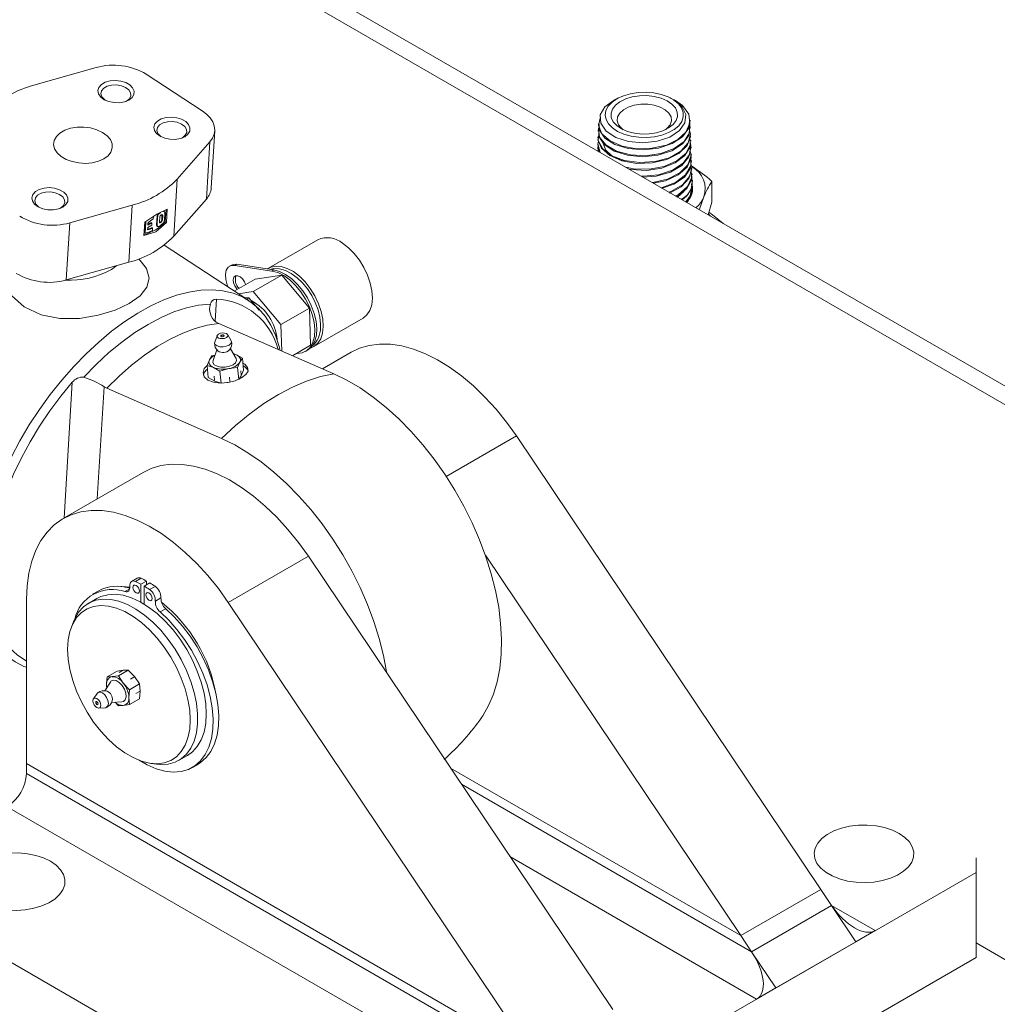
# Model space of a CAD drawing. Header units: millimetres. Extents: x 525 to 29324, y 175 to 20618.
# Tile 249 of 256: x 11571 to 11787, y 17779 to 17996. Entities that reach past the tile are written whole.
import ezdxf

# ---------------------------------------------------------------- set-up
doc = ezdxf.new("R2010")
doc.units = ezdxf.units.MM
doc.linetypes.add('SLD-Centrada-doble', pattern=[12.7, 6.35, -1.27, 1.27, -1.27, 1.27, -1.27])
doc.linetypes.add('SLD-Continua', pattern=[0])

msp = doc.modelspace()

# ---------------------------------------------------------------- linework, layer by layer
at = {"color": 7, "linetype": 'SLD-Continua', "lineweight": 18, "ltscale": 35}
for p, q in [((12128.2, 17719.53), (11515.79, 18073.07)), ((13350.52, 17009.82), (11512.05, 18071.15)), ((11574.61, 17981.77), (11588.4, 17985.68)), ((11599.44, 17984.21), (11611.79, 17976.13)), ((11703.52, 17978.91), (11702.82, 17978.55)), ((11703.55, 17978.89), (11703.18, 17978.72)), ((11703.18, 17978.72), (11703.54, 17978.86)), ((11703.54, 17978.92), (11703.52, 17978.91)), ((11703.7, 17978.99), (11703.54, 17978.92)), ((11715.31, 17978.88), (11715.08, 17978.99)), ((11715.68, 17978.65), (11716.26, 17978.39)), ((11716.03, 17978.51), (11716.01, 17978.53)), ((11716.03, 17978.51), (11716.26, 17978.39)), ((11699.27, 17973.32), (11699.26, 17973.11)), ((11719.49, 17973.86), (11719.48, 17974.07)), ((11613.78, 17959.11), (11614.54, 17971.7)), ((11699.21, 17971.84), (11699.2, 17971.63)), ((11719.54, 17972.38), (11719.54, 17972.59)), ((11719.6, 17970.9), (11719.59, 17971.11)), ((11613.47, 17969.26), (11606.25, 17961.05)), ((11699.1, 17968.88), (11699.09, 17968.67)), ((11699.15, 17970.36), (11699.14, 17970.15)), ((11699.44, 17967.12), (11699.16, 17968.67)), ((11719.66, 17969.42), (11719.65, 17969.63)), ((11699.04, 17967.4), (11699.04, 17967.28)), ((11719.71, 17967.94), (11719.7, 17968.15)), ((11719.77, 17966.46), (11719.76, 17966.67)), ((11719.83, 17964.98), (11719.82, 17965.19)), ((11719.88, 17963.5), (11719.87, 17963.71)), ((11719.94, 17962.02), (11719.93, 17962.23)), ((11720, 17960.54), (11719.99, 17960.75)), ((11724.3, 17955.98), (11724.3, 17960.54)), ((11720.02, 17959.05), (11720.05, 17958.8)), ((11720.05, 17959.06), (11720.04, 17959.26)), ((11605.5, 17948.45), (11612.71, 17956.66)), ((11724.3, 17955.98), (11723.46, 17953.19)), ((11596.31, 17955.31), (11582.53, 17951.4)), ((11603.45, 17953.87), (11603.3, 17953.96)), ((11603.46, 17952), (11603.56, 17953.57)), ((11603.63, 17951.61), (11603.79, 17954.29)), ((11604.04, 17954.4), (11603.86, 17951.46)), ((11598.91, 17948.6), (11599.09, 17951.54)), ((11599.05, 17949.24), (11599.2, 17951.62)), ((11599.34, 17951.53), (11599.2, 17951.62)), ((11599.34, 17951.53), (11599.2, 17949.14)), ((11600.66, 17951.41), (11599.78, 17950.9)), ((11599.78, 17950.9), (11599.81, 17951.4)), ((11599.79, 17951.08), (11600.52, 17951.5)), ((11600.66, 17951.41), (11600.52, 17951.5)), ((11600.63, 17950.86), (11600.66, 17951.41)), ((11600.95, 17952.28), (11600.99, 17952.83)), ((11601.69, 17951), (11601.8, 17952.87)), ((11601.94, 17952.78), (11601.83, 17950.91)), ((11602.41, 17952.64), (11602.35, 17951.62)), ((11602.84, 17952.08), (11602.9, 17953.1)), ((11602.98, 17951.99), (11603.05, 17953.01)), ((11603.63, 17951.61), (11603.86, 17951.46)), ((11599.2, 17949.14), (11599.05, 17949.24)), ((11599.71, 17949.84), (11599.75, 17950.35)), ((11599.75, 17950.35), (11600.63, 17950.86)), ((11600.83, 17950.27), (11600.69, 17950.36)), ((11600.8, 17949.72), (11600.83, 17950.27)), ((11601.8, 17950.7), (11601.94, 17950.61)), ((11637.28, 17947.68), (11626.43, 17941.41)), ((11622.06, 17934.24), (11603.38, 17946.48)), ((11581.77, 17938.8), (11595.55, 17942.71)), ((11591.73, 17941.11), (11592.93, 17941.97)), ((11591.73, 17941.11), (11592.93, 17941.97)), ((11618.24, 17942.07), (11617.81, 17941.83)), ((11627.15, 17940.76), (11618.96, 17942.01)), ((11627.57, 17941.01), (11619.39, 17942.26)), ((11618.86, 17936.33), (11623.45, 17938.98)), ((11623.04, 17936.22), (11629.33, 17939.85)), ((11629.33, 17939.85), (11623.45, 17938.98)), ((11635.47, 17932.56), (11629.33, 17939.85)), ((11623.04, 17936.22), (11619.78, 17935.74)), ((11629.17, 17928.93), (11623.04, 17936.22)), ((11621.07, 17934.89), (11622.1, 17934.83)), ((11621.6, 17934.54), (11622.1, 17934.83)), ((11622.1, 17934.83), (11624.34, 17932.14)), ((11629.17, 17928.93), (11635.47, 17932.56)), ((11635.72, 17924.4), (11635.47, 17932.56)), ((11636.42, 17924.09), (11647.28, 17930.36)), ((11614.86, 17929.5), (11615.47, 17929.17)), ((11615.47, 17929.17), (11640.81, 17918.1)), ((11629.35, 17923.1), (11629.17, 17928.93)), ((11615.05, 17926.5), (11614.54, 17925.05)), ((11615.9, 17926.39), (11615.91, 17926.42)), ((11618.18, 17925.38), (11617.43, 17926.71)), ((11627.82, 17927.01), (11627.86, 17927.04)), ((11615.04, 17923.37), (11614.17, 17921)), ((11619.26, 17921.45), (11617.99, 17923.63)), ((11631.7, 17922.08), (11635.72, 17924.4)), ((11634.59, 17923.03), (11635.01, 17923.28)), ((11612.86, 17919.95), (11613.37, 17921.16)), ((11613.37, 17921.16), (11613.92, 17922.02)), ((11613.92, 17922.02), (11614.62, 17922.23)), ((11618.63, 17922.53), (11619.22, 17922.33)), ((11619.22, 17922.33), (11620.65, 17921.52)), ((11620.65, 17921.52), (11620.11, 17920.65)), ((11620.65, 17921.52), (11620.89, 17918.87)), ((11644.69, 17922.85), (11638.33, 17919.18)), ((11612.86, 17919.95), (11613.1, 17917.3)), ((11614.27, 17919.48), (11612.86, 17919.95)), ((11615.7, 17918.67), (11614.27, 17919.48)), ((11617.64, 17919.23), (11615.7, 17918.67)), ((11615.7, 17918.67), (11615.94, 17916.01)), ((11619.6, 17919.45), (11617.64, 17919.23)), ((11620.11, 17920.65), (11619.6, 17919.45)), ((11619.6, 17919.45), (11619.83, 17916.79)), ((11620.89, 17918.87), (11620.38, 17917.66)), ((11614.53, 17916.48), (11613.1, 17917.3)), ((11615.94, 17916.01), (11614.53, 17916.48)), ((11620.38, 17917.66), (11619.83, 17916.79)), ((11590.72, 17914.88), (11590.11, 17915.22)), ((11616.06, 17903.81), (11590.72, 17914.88)), ((11617.9, 17916.23), (11615.94, 17916.01)), ((11748.36, 17804.29), (11681.17, 17904.37)), ((11598.73, 17896.32), (11581.05, 17886.12)), ((11702.4, 17777.75), (11635.21, 17877.83)), ((11730.68, 17794.08), (11674.29, 17878.08)), ((11597.43, 17872.98), (11596.19, 17872.27)), ((11598.25, 17871.63), (11599.49, 17872.34)), ((11598.25, 17867.67), (11598.25, 17871.63)), ((11598.96, 17871.22), (11600.2, 17871.93)), ((11598.96, 17871.22), (11598.96, 17867.26)), ((11599.49, 17871.52), (11599.49, 17872.34)), ((11588.82, 17870.13), (11587.58, 17869.42)), ((11572.97, 17868.26), (11572.97, 17832.06)), ((11588.54, 17868.5), (11586.66, 17867.42)), ((11684.72, 17767.55), (11617.53, 17867.63)), ((11583.45, 17863.55), (11582.96, 17862.35)), ((11590.79, 17851.21), (11592.99, 17852.48)), ((11591.89, 17851.24), (11593.27, 17851.43)), ((11592.99, 17852.48), (11594.36, 17852.67)), ((11593.27, 17851.43), (11595.46, 17852.7)), ((11593.27, 17851.43), (11594.36, 17849.81)), ((11594.36, 17852.67), (11595.46, 17852.7)), ((11595.46, 17852.7), (11596.84, 17851.24)), ((11591.5, 17850.03), (11590.25, 17848.13)), ((11590.65, 17849.48), (11590.79, 17851.21)), ((11590.71, 17848.83), (11590.65, 17849.48)), ((11590.79, 17851.21), (11591.89, 17851.24)), ((11594.36, 17849.81), (11595.74, 17848.36)), ((11595.74, 17848.36), (11597.94, 17849.62)), ((11596.84, 17851.24), (11597.94, 17849.62)), ((11597.94, 17849.62), (11598.08, 17848.05)), ((11588.59, 17847.52), (11587.78, 17846.33)), ((11595.74, 17848.36), (11595.6, 17846.63)), ((11598.08, 17848.05), (11597.94, 17846.32)), ((11591.74, 17845.52), (11594.02, 17845.65)), ((11593.27, 17844.83), (11592.57, 17845.57)), ((11594.36, 17844.86), (11593.27, 17844.83)), ((11595.74, 17845.06), (11594.36, 17844.86)), ((11595.6, 17846.63), (11595.74, 17845.06)), ((11595.74, 17845.06), (11597.94, 17846.32)), ((11588.96, 17844.28), (11590.4, 17844.39)), ((11684.72, 17767.55), (11572.97, 17832.06)), ((11572.97, 17832.06), (11572.97, 17829.88)), ((11684.72, 17767.55), (11572.97, 17832.06)), ((11600.43, 17832.1), (11601.71, 17831.93)), ((11606.66, 17832.77), (11608.54, 17833.86)), ((11609.63, 17831.22), (11610.87, 17831.94)), ((11687.1, 17764), (11572.97, 17829.88)), ((11730.68, 17794.08), (11666.6, 17831.07)), ((11730.68, 17794.08), (11666.6, 17831.07)), ((11733.07, 17790.53), (11668.99, 17827.52)), ((11688.23, 17753.55), (11568.73, 17822.53)), ((11734.19, 17780.08), (11679.73, 17811.53)), ((11782.63, 17808.04), (11782.63, 17811.24)), ((11665.96, 17740.69), (11782.63, 17808.04)), ((11782.63, 17789.26), (11782.63, 17808.04)), ((11748.36, 17804.29), (11730.68, 17794.08)), ((11748.36, 17804.29), (11730.68, 17794.08)), ((11748.36, 17804.29), (11750.74, 17800.73)), ((11546.46, 17801.51), (11651.82, 17740.69)), ((11750.74, 17800.73), (11733.07, 17790.53)), ((11750.74, 17800.73), (11756.12, 17792.74)), ((11760.36, 17795.18), (11750.74, 17800.73)), ((11750.74, 17800.73), (11756.12, 17792.74)), ((11760.36, 17795.18), (11756.12, 17792.74)), ((11730.68, 17794.08), (11733.07, 17790.53)), ((11738.44, 17782.53), (11756.12, 17792.74)), ((11733.07, 17790.53), (11733.07, 17790.53)), ((11733.07, 17790.53), (11738.44, 17782.53)), ((11738.44, 17782.53), (11733.07, 17790.53)), ((11782.63, 17792.46), (13350.52, 16887.34)), ((11665.96, 17721.91), (11782.63, 17789.26)), ((11738.44, 17782.53), (11734.19, 17780.08))]:
    msp.add_line(p, q, dxfattribs=at)
at = {"color": 8, "linetype": 'SLD-Centrada-doble', "lineweight": 18, "ltscale": 35}
for p, q in [((11613.47, 17969.26), (11612.71, 17956.66)), ((11606.25, 17961.05), (11605.5, 17948.45)), ((11596.31, 17955.31), (11595.55, 17942.71)), ((11582.53, 17951.4), (11581.77, 17938.8)), ((11601.94, 17952.78), (11601.8, 17952.87)), ((11602.98, 17951.99), (11602.84, 17952.08)), ((11603.05, 17953.01), (11602.9, 17953.1)), ((11601.83, 17950.91), (11601.69, 17951)), ((11618.96, 17942.01), (11619.39, 17942.26)), ((11627.15, 17940.76), (11627.57, 17941.01)), ((11614.91, 17934.58), (11614.62, 17929.73)), ((11620.28, 17918.77), (11620.36, 17917.87)), ((11614.43, 17917.59), (11614.51, 17916.69)), ((11617.8, 17917.34), (11617.88, 17916.44)), ((11581.28, 17886.25), (11583.09, 17916.22)), ((11590.11, 17915.22), (11588.62, 17890.48)), ((11681.17, 17904.37), (11665.67, 17895.42)), ((11635.21, 17877.83), (11617.53, 17867.63)), ((11597.07, 17872.24), (11598.31, 17872.95)), ((11600.15, 17870.46), (11601.38, 17871.17)), ((11594.73, 17870), (11595.75, 17870.58)), ((11601.43, 17867.9), (11602.66, 17868.62)), ((11602.48, 17865.52), (11603.72, 17866.24)), ((11593.45, 17852.14), (11594.19, 17852.57)), ((11595.92, 17850.71), (11596.67, 17851.14)), ((11597.16, 17847.53), (11597.9, 17847.95))]:
    msp.add_line(p, q, dxfattribs=at)
at = {"color": 7, "linetype": 'SLD-Continua', "lineweight": 18, "ltscale": 35, "flags": 128}
for points in [[(11595.58, 17978.51), (11594.62, 17978.11), (11593.5, 17977.91), (11592.31, 17977.93), (11591.16, 17978.16), (11590.15, 17978.59), (11589.37, 17979.18), (11588.9, 17979.87), (11588.77, 17980.6), (11588.99, 17981.31), (11589.55, 17981.94), (11590.39, 17982.43), (11591.44, 17982.73), (11592.61, 17982.82), (11593.8, 17982.69), (11594.89, 17982.36), (11595.79, 17981.85), (11596.42, 17981.2), (11596.73, 17980.48), (11596.68, 17979.75), (11596.29, 17979.07), (11595.58, 17978.51)], [(11594.91, 17978.2), (11595.07, 17978.29), (11595.71, 17978.81), (11596.02, 17979.44), (11595.98, 17980.12), (11595.58, 17980.76), (11594.87, 17981.3), (11593.94, 17981.68), (11592.87, 17981.86), (11591.78, 17981.82), (11590.8, 17981.56), (11590.03, 17981.11), (11589.55, 17980.53), (11589.41, 17979.87), (11589.63, 17979.2), (11590.19, 17978.6), (11590.36, 17978.48)], [(11703.48, 17971.6), (11704.87, 17970.99), (11706.45, 17970.55), (11708.14, 17970.3), (11709.89, 17970.26), (11711.62, 17970.42), (11713.25, 17970.78), (11714.73, 17971.32), (11715.99, 17972.02), (11716.97, 17972.85), (11717.65, 17973.78), (11717.99, 17974.77), (11717.98, 17975.78), (11717.61, 17976.77), (11716.91, 17977.7), (11715.9, 17978.52), (11714.62, 17979.21), (11713.13, 17979.74), (11711.49, 17980.08), (11709.76, 17980.22), (11708.01, 17980.17), (11706.32, 17979.9), (11704.76, 17979.45), (11703.39, 17978.83), (11702.26, 17978.06), (11701.42, 17977.17), (11700.91, 17976.21), (11700.75, 17975.2), (11700.94, 17974.2), (11701.47, 17973.24), (11702.33, 17972.36), (11703.48, 17971.6)], [(11699.69, 17974.81), (11699.68, 17974.79), (11699.28, 17972.92), (11700.02, 17971.08), (11701.81, 17969.49), (11704.46, 17968.35), (11707.67, 17967.77), (11711.07, 17967.85), (11714.27, 17968.58), (11716.79, 17969.79), (11718.56, 17971.4), (11719.44, 17973.37), (11719.18, 17975.4), (11717.82, 17977.27), (11716.26, 17978.39), (11716.26, 17978.39)], [(11702.83, 17978.54), (11702.73, 17978.5), (11700.69, 17977.01), (11699.67, 17975.23), (11699.77, 17973.37), (11700.96, 17971.64), (11703.09, 17970.26), (11705.9, 17969.37), (11709.08, 17969.09), (11712.24, 17969.43), (11715.04, 17970.35), (11717.16, 17971.76), (11718.36, 17973.48), (11718.53, 17975.33), (11717.65, 17977.09), (11715.85, 17978.58), (11715.28, 17978.82)], [(11704.36, 17972.14), (11703.29, 17972.86), (11702.52, 17973.71), (11702.1, 17974.63), (11702.05, 17975.58), (11702.36, 17976.51), (11703.03, 17977.38), (11704.01, 17978.14), (11705.27, 17978.76), (11706.73, 17979.2), (11708.32, 17979.45), (11709.97, 17979.48), (11711.59, 17979.3), (11713.09, 17978.91), (11714.42, 17978.34), (11715.49, 17977.62), (11716.25, 17976.78), (11716.67, 17975.86), (11716.72, 17974.91), (11716.41, 17973.97), (11715.75, 17973.1), (11714.76, 17972.34), (11713.51, 17971.72), (11712.05, 17971.28), (11710.45, 17971.04), (11708.81, 17971), (11707.19, 17971.19), (11705.68, 17971.57), (11704.36, 17972.14)], [(11714.06, 17971.96), (11714.46, 17972.28), (11715.1, 17973.07), (11715.38, 17973.92), (11715.28, 17974.78), (11714.81, 17975.61), (11714, 17976.34), (11712.91, 17976.94), (11711.59, 17977.35), (11710.13, 17977.57), (11708.62, 17977.57), (11707.17, 17977.35), (11705.85, 17976.93), (11704.76, 17976.33), (11703.95, 17975.6), (11703.49, 17974.77), (11703.4, 17973.91), (11703.68, 17973.05), (11704.33, 17972.27), (11704.71, 17971.96)], [(11611.79, 17976.13), (11612.75, 17975.39), (11613.53, 17974.58), (11614.1, 17973.7), (11614.44, 17972.8), (11614.54, 17971.87), (11614.41, 17970.96), (11614.05, 17970.08), (11613.47, 17969.26)], [(11607.93, 17970.42), (11606.97, 17970.02), (11605.84, 17969.82), (11604.65, 17969.84), (11603.5, 17970.08), (11602.5, 17970.5), (11601.72, 17971.09), (11601.24, 17971.78), (11601.11, 17972.51), (11601.34, 17973.23), (11601.89, 17973.85), (11602.74, 17974.34), (11603.79, 17974.64), (11604.96, 17974.74), (11606.14, 17974.61), (11607.23, 17974.27), (11608.14, 17973.76), (11608.77, 17973.12), (11609.08, 17972.39), (11609.03, 17971.66), (11608.64, 17970.99), (11607.93, 17970.42)], [(11607.26, 17970.12), (11607.42, 17970.2), (11608.05, 17970.73), (11608.37, 17971.36), (11608.32, 17972.03), (11607.93, 17972.68), (11607.22, 17973.22), (11606.28, 17973.6), (11605.21, 17973.78), (11604.13, 17973.73), (11603.15, 17973.48), (11602.37, 17973.03), (11601.89, 17972.44), (11601.76, 17971.78), (11601.98, 17971.11), (11602.54, 17970.51), (11602.71, 17970.39)], [(11699.42, 17972.58), (11699.25, 17972.21), (11699.52, 17970.32), (11700.91, 17968.6), (11703.26, 17967.25), (11706.3, 17966.42), (11709.68, 17966.23), (11713.03, 17966.69), (11715.96, 17967.78), (11718.15, 17969.37), (11719.35, 17971.29), (11719.43, 17973.34), (11719.35, 17973.5)], [(11719.39, 17973.87), (11719.2, 17972.27), (11717.84, 17970.4), (11715.54, 17968.88), (11712.53, 17967.88), (11709.18, 17967.51), (11705.84, 17967.8), (11702.9, 17968.71), (11700.69, 17970.12), (11699.46, 17971.87), (11699.39, 17973.11)], [(11590.05, 17965.53), (11588.86, 17965), (11587.5, 17964.66), (11586.02, 17964.53), (11584.51, 17964.62), (11583.06, 17964.91), (11581.73, 17965.4), (11580.61, 17966.06), (11579.74, 17966.86), (11579.19, 17967.74), (11578.97, 17968.67), (11579.1, 17969.59), (11579.58, 17970.45), (11580.37, 17971.21), (11581.44, 17971.83), (11582.72, 17972.27), (11584.16, 17972.5), (11585.66, 17972.53), (11587.15, 17972.34), (11588.55, 17971.94), (11589.78, 17971.36), (11590.78, 17970.63), (11591.5, 17969.78), (11591.89, 17968.87), (11591.93, 17967.94), (11591.62, 17967.04), (11590.98, 17966.23), (11590.05, 17965.53)], [(11719.5, 17970.89), (11719.59, 17970.46), (11718.85, 17968.45), (11717.04, 17966.68), (11714.37, 17965.36), (11711.13, 17964.62), (11707.7, 17964.53), (11704.45, 17965.1), (11701.76, 17966.26), (11699.93, 17967.85), (11699.16, 17969.71), (11699.25, 17970.14)], [(11699.36, 17971.03), (11699.22, 17969.57), (11700.2, 17967.74), (11702.21, 17966.21), (11705.03, 17965.16), (11708.34, 17964.71), (11711.77, 17964.92), (11714.92, 17965.78), (11717.45, 17967.2), (11719.07, 17969.03), (11719.59, 17971.06), (11719.37, 17971.78)], [(11719.46, 17972.39), (11719.21, 17970.68), (11717.79, 17968.81), (11715.43, 17967.31), (11712.38, 17966.34), (11709, 17966), (11705.65, 17966.32), (11702.73, 17967.26), (11700.55, 17968.71), (11699.37, 17970.48), (11699.34, 17971.63)], [(11699.29, 17969.4), (11699.09, 17968.83), (11699.63, 17966.94)], [(11705.08, 17964.99), (11704.18, 17965.22), (11702.23, 17966.21), (11700.9, 17967.48), (11700.3, 17968.92), (11700.35, 17969.31)], [(11705.3, 17963.67), (11707, 17963.29), (11710.45, 17963.25), (11713.77, 17963.86), (11716.6, 17965.09), (11718.61, 17966.78), (11719.58, 17968.77), (11719.46, 17970.12)], [(11719.52, 17969.42), (11719.5, 17968.2), (11718.33, 17966.24), (11716.16, 17964.62), (11713.22, 17963.49), (11709.84, 17962.99), (11706.41, 17963.16), (11705.99, 17963.27)], [(11708.7, 17961.71), (11709.1, 17961.67), (11712.54, 17962.03), (11715.62, 17963.04), (11717.99, 17964.58), (11719.39, 17966.49), (11719.67, 17968.56), (11719.51, 17968.92)], [(11699.24, 17968.25), (11699.14, 17968.1), (11699.18, 17967.2)], [(11719.69, 17967.94), (11719.24, 17965.94), (11717.67, 17964.08), (11715.15, 17962.62), (11711.99, 17961.71), (11709.05, 17961.5)], [(11711.14, 17960.3), (11711.23, 17960.3), (11714.51, 17961.07), (11717.21, 17962.42), (11719.03, 17964.22), (11719.76, 17966.27), (11719.54, 17967.27)], [(11719.64, 17966.45), (11719.73, 17965.73), (11718.82, 17963.71), (11716.85, 17961.97), (11714.04, 17960.69), (11711.38, 17960.16)], [(11713.12, 17959.15), (11713.31, 17959.18), (11716.29, 17960.33), (11718.49, 17961.98), (11719.67, 17963.97), (11719.68, 17965.62)], [(11719.71, 17964.98), (11719.57, 17963.46), (11718.24, 17961.51), (11715.91, 17959.92), (11713.34, 17959.03)], [(11714.81, 17958.18), (11715.24, 17958.3), (11717.79, 17959.79), (11719.4, 17961.68), (11719.87, 17963.78), (11719.66, 17964.4)], [(11719.83, 17963.49), (11719.88, 17963.29), (11719.25, 17961.2), (11717.51, 17959.35), (11714.95, 17957.99)], [(11716.26, 17957.34), (11716.94, 17957.65), (11718.95, 17959.41), (11719.88, 17961.47), (11719.73, 17962.77)], [(11719.79, 17962.01), (11719.84, 17961), (11718.77, 17958.97), (11716.64, 17957.25), (11716.61, 17957.24)], [(11718.59, 17956), (11719.59, 17957.27), (11720.04, 17959.4), (11719.83, 17959.97)], [(11580.99, 17954.87), (11580.03, 17954.47), (11578.9, 17954.27), (11577.71, 17954.29), (11576.56, 17954.52), (11575.55, 17954.95), (11574.78, 17955.54), (11574.3, 17956.23), (11574.17, 17956.96), (11574.39, 17957.67), (11574.95, 17958.3), (11575.8, 17958.79), (11576.85, 17959.09), (11578.02, 17959.18), (11579.2, 17959.06), (11580.29, 17958.72), (11581.2, 17958.21), (11581.83, 17957.56), (11582.14, 17956.84), (11582.09, 17956.11), (11581.69, 17955.43), (11580.99, 17954.87)], [(11580.32, 17954.56), (11580.48, 17954.65), (11581.11, 17955.17), (11581.43, 17955.81), (11581.38, 17956.48), (11580.99, 17957.12), (11580.28, 17957.66), (11579.34, 17958.04), (11578.27, 17958.22), (11577.19, 17958.18), (11576.21, 17957.92), (11575.43, 17957.48), (11574.95, 17956.89), (11574.82, 17956.23), (11575.04, 17955.56), (11575.6, 17954.96), (11575.77, 17954.84)], [(11716.68, 17957.1), (11718.11, 17958.31), (11718.21, 17958.52)], [(11718.54, 17956.03), (11719.53, 17957.33), (11719.92, 17959.48), (11719.8, 17959.79)], [(11721.53, 17954.3), (11721.63, 17954.64), (11722.54, 17957.14)], [(11599.09, 17951.54), (11601.78, 17953.35), (11604.04, 17954.4)], [(11603.56, 17953.57), (11603.56, 17953.65), (11603.54, 17953.73), (11603.51, 17953.79), (11603.48, 17953.84), (11603.42, 17953.88), (11603.37, 17953.9), (11603.3, 17953.9), (11603.22, 17953.89)], [(11723.62, 17953.74), (11724.43, 17953.18), (11726.81, 17951.25)], [(11603.86, 17951.46), (11601.54, 17949.41), (11598.91, 17948.6)], [(11602.35, 17951.62), (11602.36, 17951.5), (11602.43, 17951.42), (11602.52, 17951.41), (11602.64, 17951.45), (11602.77, 17951.55), (11602.88, 17951.68), (11602.95, 17951.84), (11602.98, 17951.99)], [(11603.05, 17953.01), (11603.03, 17953.13), (11602.97, 17953.21), (11602.87, 17953.22), (11602.75, 17953.18), (11602.63, 17953.08), (11602.52, 17952.95), (11602.44, 17952.79), (11602.41, 17952.64)], [(11602.9, 17953.1), (11602.89, 17953.22), (11602.89, 17953.23)], [(11723.59, 17953.37), (11723.96, 17952.93), (11724, 17952.87)], [(11601.83, 17950.91), (11601.83, 17950.8), (11601.86, 17950.71), (11601.91, 17950.64), (11601.98, 17950.59), (11602.06, 17950.57), (11602.16, 17950.59), (11602.26, 17950.63), (11602.37, 17950.7)], [(11647.28, 17930.36), (11647.3, 17930.37), (11648.15, 17931.08), (11648.79, 17932.08), (11649.2, 17933.33), (11649.35, 17934.78), (11649.25, 17936.39), (11648.89, 17938.09), (11648.3, 17939.82), (11647.49, 17941.53), (11646.49, 17943.15), (11645.34, 17944.61), (11644.08, 17945.88), (11642.75, 17946.89)], [(11595.68, 17933.61), (11598.06, 17935.32), (11599.57, 17937.18), (11600.08, 17939.19), (11599.48, 17941.33), (11597.78, 17943.49)], [(11595.68, 17933.61), (11598.06, 17935.32), (11599.57, 17937.18), (11600.08, 17939.19), (11599.48, 17941.33), (11597.78, 17943.49)], [(11567.59, 17942.31), (11567.46, 17941.6), (11567.99, 17938.41), (11569.69, 17935.37), (11572.5, 17932.83), (11576.19, 17931.11), (11580.38, 17930.3), (11584.69, 17930.31), (11588.83, 17930.99), (11592.55, 17932.13), (11595.68, 17933.61)], [(11567.59, 17942.31), (11567.46, 17941.6), (11567.99, 17938.41), (11569.69, 17935.37), (11572.5, 17932.83), (11576.19, 17931.11), (11580.38, 17930.3), (11584.69, 17930.31), (11588.83, 17930.99), (11592.55, 17932.13), (11595.68, 17933.61)], [(11618.96, 17942.01), (11618.16, 17941.97), (11617.52, 17941.6), (11617.08, 17940.93), (11616.89, 17940.01), (11616.96, 17938.92), (11617.28, 17937.75), (11617.5, 17937.23)], [(11619.39, 17942.26), (11618.59, 17942.22), (11618.24, 17942.07)], [(11631.9, 17940.63), (11630.56, 17941.36), (11629.24, 17941.78), (11628.01, 17941.87), (11626.9, 17941.64), (11626.14, 17941.23)], [(11637.89, 17928.24), (11637.9, 17929.03), (11637.74, 17930.59), (11637.35, 17932.19), (11636.75, 17933.8), (11635.96, 17935.36), (11635.01, 17936.83), (11633.92, 17938.15), (11632.72, 17939.29), (11631.45, 17940.22), (11630.14, 17940.88), (11628.81, 17941.26), (11627.53, 17941.31), (11626.76, 17941.13)], [(11632.54, 17922.57), (11632.73, 17922.56), (11633.87, 17922.72), (11634.85, 17923.2), (11635.65, 17923.99), (11636.23, 17925.05), (11636.57, 17926.35), (11636.66, 17927.84), (11636.49, 17929.47), (11636.08, 17931.17), (11635.44, 17932.9), (11634.58, 17934.58), (11633.55, 17936.16), (11632.38, 17937.58), (11631.1, 17938.79), (11629.77, 17939.75), (11628.44, 17940.41), (11627.15, 17940.76)], [(11635.01, 17923.28), (11635.28, 17923.45), (11636.07, 17924.23), (11636.65, 17925.29), (11636.99, 17926.59), (11637.08, 17928.08), (11636.92, 17929.71), (11636.5, 17931.42), (11635.86, 17933.15), (11635.01, 17934.83), (11633.98, 17936.41), (11632.8, 17937.83), (11631.53, 17939.04), (11630.2, 17939.99), (11628.86, 17940.66), (11627.57, 17941.01)], [(11635.67, 17923.77), (11636.45, 17924.11), (11637.3, 17924.82), (11637.94, 17925.81), (11638.34, 17927.06), (11638.49, 17928.51), (11638.39, 17930.12), (11638.04, 17931.82), (11637.45, 17933.56), (11636.64, 17935.26), (11635.64, 17936.88), (11634.49, 17938.35), (11633.23, 17939.61), (11631.9, 17940.63)], [(11619.53, 17936.72), (11619.43, 17936.83), (11619, 17937.47), (11618.72, 17938.18), (11618.65, 17938.85), (11618.79, 17939.39), (11619.13, 17939.7), (11619.61, 17939.74), (11620.16, 17939.5), (11620.69, 17939.03), (11621.13, 17938.39), (11621.37, 17937.78)], [(11562.45, 17875.11), (11562.77, 17878.4), (11563.33, 17881.81), (11564.14, 17885.31), (11565.18, 17888.87), (11566.45, 17892.48), (11567.94, 17896.11), (11569.64, 17899.72), (11571.53, 17903.3), (11573.61, 17906.81), (11575.85, 17910.22), (11578.24, 17913.52), (11580.76, 17916.69), (11583.4, 17919.68), (11586.13, 17922.49), (11588.93, 17925.1), (11591.78, 17927.47), (11594.67, 17929.6), (11597.57, 17931.48), (11600.45, 17933.08), (11603.3, 17934.39), (11606.1, 17935.41), (11608.83, 17936.12), (11611.46, 17936.53), (11613.97, 17936.62), (11616.35, 17936.41), (11618.59, 17935.88), (11620.65, 17935.05), (11622.53, 17933.92), (11624.22, 17932.49), (11625.7, 17930.79), (11626.96, 17928.81), (11627.99, 17926.58), (11628.78, 17924.12), (11628.95, 17923.42)], [(11585.63, 17917.36), (11588.36, 17920.16), (11591.17, 17922.75), (11594.03, 17925.1), (11596.92, 17927.19), (11599.82, 17929), (11602.7, 17930.52), (11605.53, 17931.74), (11608.31, 17932.65), (11610.99, 17933.23), (11613.57, 17933.49)], [(11618.18, 17925.38), (11618.25, 17925.12), (11618.11, 17924.74), (11617.7, 17924.4), (11617.09, 17924.16), (11616.38, 17924.04), (11615.66, 17924.06), (11615.06, 17924.23), (11614.65, 17924.52), (11614.51, 17924.88), (11614.54, 17925.05)], [(11615.39, 17926.86), (11615.79, 17927.02), (11616.25, 17927.1), (11616.72, 17927.08), (11617.12, 17926.97), (11617.38, 17926.78), (11617.47, 17926.54), (11617.38, 17926.3), (11617.11, 17926.08), (11616.72, 17925.91), (11616.25, 17925.84), (11615.78, 17925.86), (11615.38, 17925.97), (11615.12, 17926.15), (11615.03, 17926.39), (11615.12, 17926.64), (11615.39, 17926.86)], [(11615.99, 17926.32), (11615.91, 17926.37), (11615.88, 17926.44), (11615.91, 17926.52), (11615.99, 17926.58), (11616.11, 17926.63), (11616.25, 17926.66), (11616.39, 17926.65), (11616.51, 17926.62), (11616.59, 17926.56), (11616.62, 17926.49), (11616.59, 17926.42), (11616.51, 17926.35), (11616.39, 17926.3), (11616.25, 17926.28), (11616.11, 17926.28), (11615.99, 17926.32)], [(11616.59, 17926.48), (11616.6, 17926.47), (11616.61, 17926.46)], [(11681.17, 17904.37), (11678.98, 17907.41), (11676.66, 17910.29), (11674.21, 17912.96), (11671.67, 17915.41), (11669.06, 17917.61), (11666.41, 17919.54), (11663.73, 17921.18), (11661.06, 17922.52), (11658.42, 17923.55), (11655.83, 17924.25), (11653.32, 17924.62), (11650.91, 17924.65), (11648.63, 17924.35), (11646.5, 17923.72), (11644.69, 17922.85)], [(11613.37, 17921.16), (11613.28, 17920.92), (11613.25, 17920.68), (11613.28, 17920.45), (11613.37, 17920.23), (11613.51, 17920.01), (11613.71, 17919.81), (11613.97, 17919.64), (11614.27, 17919.48)], [(11614.17, 17921), (11614.14, 17920.55), (11614.45, 17920.1), (11615.06, 17919.76), (11615.9, 17919.57), (11616.86, 17919.56), (11617.8, 17919.74), (11618.59, 17920.07)], [(11618.59, 17920.07), (11619.14, 17920.51), (11619.36, 17921.01), (11619.26, 17921.45)], [(11619.22, 17922.33), (11618.87, 17922.47), (11618.62, 17922.54)], [(11619.22, 17922.33), (11619.52, 17922.18), (11619.77, 17922), (11619.97, 17921.8), (11620.12, 17921.59), (11620.2, 17921.36), (11620.23, 17921.13), (11620.2, 17920.89), (11620.11, 17920.65)], [(11612.86, 17919.93), (11612.24, 17919.29), (11611.96, 17918.35), (11612.23, 17917.45), (11613.02, 17916.7), (11614.26, 17916.21), (11615.8, 17916.03), (11617.46, 17916.16), (11619.06, 17916.56), (11620.42, 17917.16), (11621.41, 17917.9), (11621.89, 17918.7), (11621.81, 17919.48), (11621.19, 17920.18), (11620.75, 17920.4)], [(11640.81, 17918.1), (11643.71, 17916.68), (11646.62, 17914.95), (11649.51, 17912.95), (11652.37, 17910.67), (11655.17, 17908.14), (11657.89, 17905.37), (11660.5, 17902.39), (11663, 17899.23), (11665.35, 17895.9), (11667.55, 17892.43), (11669.57, 17888.84), (11671.4, 17885.18), (11673.02, 17881.45), (11674.42, 17877.7), (11675.6, 17873.95), (11676.54, 17870.23), (11677.23, 17866.57), (11677.67, 17862.99), (11677.86, 17859.53), (11677.79, 17856.21), (11677.47, 17853.06), (11676.89, 17850.1), (11676.07, 17847.35), (11675.01, 17844.84), (11673.71, 17842.59), (11673.52, 17842.3)], [(11583.09, 17916.22), (11580.55, 17913.12), (11578.13, 17909.88), (11575.87, 17906.51), (11573.77, 17903.04), (11571.85, 17899.5), (11570.13, 17895.91), (11568.62, 17892.31), (11567.33, 17888.72), (11566.27, 17885.17), (11565.46, 17881.69), (11564.89, 17878.3), (11564.57, 17875.03), (11564.5, 17871.91), (11564.69, 17868.96), (11565.13, 17866.21), (11565.82, 17863.66), (11566.76, 17861.36), (11567.93, 17859.3), (11569.32, 17857.52), (11570.94, 17856.02), (11572.76, 17854.81), (11572.97, 17854.69)], [(11652.51, 17852.06), (11652.48, 17852.28), (11651.79, 17855.94), (11650.85, 17859.66), (11649.67, 17863.41), (11648.27, 17867.16), (11646.65, 17870.89), (11644.82, 17874.56), (11642.8, 17878.14), (11640.6, 17881.61), (11638.25, 17884.94), (11635.76, 17888.11), (11633.14, 17891.08), (11630.42, 17893.85), (11627.62, 17896.38), (11624.77, 17898.66), (11621.87, 17900.67), (11618.96, 17902.39), (11616.06, 17903.81)], [(11635.21, 17877.83), (11633.02, 17880.88), (11630.7, 17883.75), (11628.25, 17886.43), (11625.71, 17888.88), (11623.1, 17891.08), (11620.45, 17893.01), (11617.77, 17894.65), (11615.1, 17895.99), (11612.46, 17897.02), (11609.87, 17897.72), (11607.36, 17898.09), (11604.95, 17898.12), (11602.67, 17897.82), (11600.54, 17897.19), (11598.73, 17896.32)], [(11617.53, 17867.63), (11615.34, 17870.68), (11613.02, 17873.55), (11610.57, 17876.22), (11608.03, 17878.67), (11605.42, 17880.87), (11602.77, 17882.8), (11600.09, 17884.45), (11597.42, 17885.79), (11594.78, 17886.81), (11592.19, 17887.51), (11589.68, 17887.88), (11587.27, 17887.92), (11584.99, 17887.61), (11582.86, 17886.98), (11580.89, 17886.02), (11579.11, 17884.74), (11577.53, 17883.16), (11576.16, 17881.28), (11575.03, 17879.14), (11574.14, 17876.74), (11573.49, 17874.11), (11573.1, 17871.27), (11572.97, 17868.26)], [(11572.97, 17853.3), (11572.43, 17853.5), (11570.46, 17854.49), (11568.67, 17855.77), (11567.09, 17857.33), (11565.72, 17859.18), (11564.57, 17861.28), (11563.66, 17863.63), (11562.99, 17866.21), (11562.56, 17868.99), (11562.38, 17871.97), (11562.45, 17875.11)], [(11593.78, 17871.12), (11594.98, 17871.08), (11595.8, 17870.96)], [(11595.8, 17870.96), (11594.88, 17871.01), (11594.69, 17871)], [(11595.79, 17871.16), (11595.79, 17870.86), (11595.76, 17870.59), (11595.67, 17870.37), (11595.55, 17870.18), (11595.39, 17870.05), (11595.19, 17869.97), (11594.97, 17869.96), (11594.73, 17870)], [(11595.79, 17871.16), (11595.78, 17871.49), (11595.84, 17871.78), (11595.94, 17872.02), (11596.1, 17872.2), (11596.3, 17872.32), (11596.53, 17872.36), (11596.79, 17872.33), (11597.07, 17872.24)], [(11597.9, 17870.13), (11597.85, 17869.85), (11597.69, 17869.67), (11597.46, 17869.63), (11597.19, 17869.72), (11596.92, 17869.94), (11596.69, 17870.25), (11596.54, 17870.6), (11596.49, 17870.95), (11596.54, 17871.23), (11596.69, 17871.4), (11596.92, 17871.45), (11597.19, 17871.35), (11597.46, 17871.14), (11597.69, 17870.83), (11597.85, 17870.47), (11597.9, 17870.13)], [(11612.68, 17843.01), (11612.55, 17845.26), (11612.18, 17847.62), (11611.56, 17850.04), (11610.7, 17852.47), (11609.64, 17854.89), (11608.37, 17857.24), (11606.93, 17859.48), (11605.33, 17861.57), (11603.62, 17863.48), (11601.81, 17865.17), (11599.95, 17866.61), (11598.06, 17867.77), (11596.18, 17868.64), (11594.35, 17869.19), (11592.58, 17869.43), (11590.93, 17869.33), (11589.41, 17868.92), (11588.54, 17868.5)], [(11600.73, 17868.5), (11600.67, 17868.21), (11600.52, 17868.04), (11600.29, 17867.99), (11600.02, 17868.09), (11599.75, 17868.31), (11599.52, 17868.62), (11599.37, 17868.97), (11599.31, 17869.31), (11599.37, 17869.59), (11599.52, 17869.77), (11599.75, 17869.81), (11600.02, 17869.72), (11600.29, 17869.5), (11600.52, 17869.19), (11600.67, 17868.84), (11600.73, 17868.5)], [(11582.07, 17857.29), (11582.2, 17855.09), (11582.57, 17852.79), (11583.19, 17850.42), (11584.04, 17848.04), (11585.11, 17845.68), (11586.37, 17843.4), (11587.8, 17841.22), (11589.38, 17839.2), (11591.07, 17837.38), (11592.85, 17835.77), (11594.68, 17834.43), (11596.53, 17833.36), (11598.35, 17832.6), (11600.13, 17832.15), (11601.83, 17832.02), (11603.4, 17832.21), (11604.84, 17832.73), (11606.1, 17833.56), (11607.16, 17834.69), (11608.01, 17836.09), (11608.63, 17837.75), (11609.01, 17839.62), (11609.13, 17841.67), (11609.01, 17843.87), (11608.63, 17846.18), (11608.01, 17848.54), (11607.16, 17850.93), (11606.1, 17853.28), (11604.84, 17855.57), (11603.4, 17857.74), (11601.83, 17859.76), (11600.13, 17861.59), (11598.35, 17863.19), (11596.53, 17864.54), (11594.68, 17865.6), (11592.85, 17866.37), (11591.07, 17866.82), (11589.38, 17866.95), (11587.8, 17866.75), (11586.37, 17866.23), (11585.11, 17865.4), (11584.04, 17864.27), (11583.19, 17862.87), (11582.57, 17861.22), (11582.2, 17859.35), (11582.07, 17857.29)], [(11583.45, 17863.55), (11583.64, 17863.99), (11584.49, 17865.44), (11585.56, 17866.62), (11586.83, 17867.51), (11588.27, 17868.09), (11589.87, 17868.34), (11591.58, 17868.27), (11593.38, 17867.87), (11595.25, 17867.16), (11597.14, 17866.14), (11599.01, 17864.84), (11600.85, 17863.27), (11602.62, 17861.47), (11604.27, 17859.47), (11605.79, 17857.3), (11607.15, 17854.99), (11608.32, 17852.61), (11609.28, 17850.17), (11610.02, 17847.74), (11610.52, 17845.35), (11610.77, 17843.04), (11610.77, 17840.86), (11610.52, 17838.84), (11610.02, 17837.03), (11609.28, 17835.44), (11608.32, 17834.12), (11607.15, 17833.09), (11605.79, 17832.35), (11604.27, 17831.94), (11602.62, 17831.84), (11601.71, 17831.93)], [(11602.48, 17865.52), (11604.38, 17863.71), (11606.19, 17861.67), (11607.87, 17859.45), (11609.4, 17857.08), (11610.76, 17854.59), (11611.91, 17852.04), (11612.84, 17849.45), (11613.54, 17846.88), (11613.99, 17844.37), (11614.19, 17841.96), (11614.13, 17839.68), (11613.82, 17837.58), (11613.25, 17835.69), (11612.45, 17834.04), (11611.41, 17832.65), (11610.17, 17831.56), (11608.73, 17830.78), (11607.13, 17830.32), (11605.38, 17830.19), (11603.53, 17830.39), (11601.59, 17830.92), (11599.61, 17831.77), (11597.83, 17832.79)], [(11610.87, 17831.94), (11611.4, 17832.28), (11612.65, 17833.37), (11613.68, 17834.75), (11614.49, 17836.4), (11615.05, 17838.29), (11615.37, 17840.39), (11615.43, 17842.67), (11615.23, 17845.08), (11614.78, 17847.6), (11614.08, 17850.17), (11613.15, 17852.75), (11611.99, 17855.31), (11610.64, 17857.79), (11609.11, 17860.16), (11607.43, 17862.39), (11605.62, 17864.42), (11603.72, 17866.24)], [(11590.65, 17849.48), (11590.67, 17849.1), (11590.71, 17848.83)], [(11594.02, 17845.65), (11594.38, 17845.74), (11594.79, 17846.13), (11594.98, 17846.79), (11594.92, 17847.61), (11594.61, 17848.49), (11594.11, 17849.32), (11593.47, 17849.97), (11592.79, 17850.36), (11592.15, 17850.45), (11591.64, 17850.21), (11591.5, 17850.03)], [(11588.59, 17847.52), (11588.81, 17847.72), (11589.24, 17847.81), (11589.74, 17847.63)], [(11589.74, 17847.63), (11590.25, 17847.22), (11590.68, 17846.64), (11590.97, 17845.98), (11591.07, 17845.34), (11590.97, 17844.81), (11590.68, 17844.48), (11590.4, 17844.39)], [(11588.53, 17846.4), (11588.86, 17846.13), (11589.14, 17845.75), (11589.33, 17845.32), (11589.4, 17844.9), (11589.33, 17844.56), (11589.14, 17844.34), (11588.86, 17844.29), (11588.53, 17844.4), (11588.2, 17844.67), (11587.92, 17845.05), (11587.73, 17845.48), (11587.66, 17845.9), (11587.73, 17846.25), (11587.92, 17846.46), (11588.2, 17846.52), (11588.53, 17846.4)], [(11588.27, 17845.55), (11588.29, 17845.65), (11588.35, 17845.72), (11588.43, 17845.74), (11588.53, 17845.7), (11588.63, 17845.62), (11588.71, 17845.51), (11588.77, 17845.38), (11588.79, 17845.25), (11588.77, 17845.15), (11588.71, 17845.08), (11588.63, 17845.07), (11588.53, 17845.1), (11588.43, 17845.18), (11588.35, 17845.29), (11588.29, 17845.42), (11588.27, 17845.55)], [(11588.36, 17845.69), (11588.36, 17845.7), (11588.39, 17845.73)], [(11588.75, 17845.11), (11588.7, 17845.11), (11588.69, 17845.11)], [(11608.54, 17833.86), (11609.64, 17834.65), (11610.7, 17835.83), (11611.56, 17837.29), (11612.18, 17838.99), (11612.55, 17840.91), (11612.68, 17843.01)], [(11765.66, 17816.62), (11766.92, 17815.74), (11767.9, 17814.75), (11768.55, 17813.68), (11768.86, 17812.55), (11768.81, 17811.41), (11768.42, 17810.3), (11767.68, 17809.24), (11766.63, 17808.28), (11765.3, 17807.44), (11763.74, 17806.75), (11761.98, 17806.23), (11760.09, 17805.9), (11758.13, 17805.78), (11756.16, 17805.85), (11754.25, 17806.13), (11752.45, 17806.6), (11750.83, 17807.25), (11749.44, 17808.06), (11748.32, 17808.99), (11747.5, 17810.03), (11747.02, 17811.13), (11746.89, 17812.27), (11747.11, 17813.4), (11747.67, 17814.49), (11748.57, 17815.5), (11749.76, 17816.41), (11751.22, 17817.18), (11752.89, 17817.78), (11754.72, 17818.21), (11756.65, 17818.44), (11758.62, 17818.46), (11760.57, 17818.28), (11762.43, 17817.91), (11764.15, 17817.34), (11765.66, 17816.62)], [(11578.28, 17810.49), (11579.54, 17809.62), (11580.51, 17808.63), (11581.17, 17807.55), (11581.47, 17806.43), (11581.43, 17805.29), (11581.03, 17804.18), (11580.3, 17803.12), (11579.25, 17802.16), (11577.92, 17801.31), (11576.35, 17800.63), (11574.59, 17800.11), (11572.71, 17799.78), (11570.75, 17799.65), (11568.78, 17799.73), (11566.87, 17800.01), (11565.07, 17800.48), (11563.45, 17801.13), (11562.06, 17801.93), (11560.93, 17802.87), (11560.12, 17803.9), (11559.63, 17805.01), (11559.5, 17806.14), (11559.72, 17807.28), (11560.29, 17808.37), (11561.19, 17809.38), (11562.38, 17810.29), (11563.84, 17811.05), (11565.51, 17811.66), (11567.34, 17812.08), (11569.27, 17812.31), (11571.24, 17812.34), (11573.19, 17812.16), (11575.05, 17811.78), (11576.76, 17811.22), (11578.28, 17810.49)]]:
    msp.add_lwpolyline(points, dxfattribs=at)
at = {"color": 8, "linetype": 'SLD-Centrada-doble', "lineweight": 18, "ltscale": 35, "flags": 128}
for points in [[(11590.72, 17914.88), (11593.43, 17917.55), (11596.2, 17919.99), (11599.02, 17922.18), (11601.86, 17924.1), (11604.69, 17925.74), (11607.49, 17927.07), (11610.23, 17928.09), (11612.9, 17928.79), (11615.47, 17929.17)], [(11616.06, 17903.81), (11619.13, 17906.64), (11622.26, 17909.22), (11625.42, 17911.5), (11628.59, 17913.48), (11631.74, 17915.15), (11634.84, 17916.48), (11637.88, 17917.46), (11640.81, 17918.1)]]:
    msp.add_lwpolyline(points, dxfattribs=at)
at = {"color": 7, "linetype": 'SLD-Continua', "lineweight": 18, "ltscale": 1225}
for centre, radius, start, end in [((11592.21, 17972.08), 14.13, 59.2307, 105.6778), ((11579.55, 17961.72), 20.64, 103.8467, 136.148), ((11704.46, 17938.68), 29.53, 47.7658, 58.6119), ((11717.32, 17958.92), 5.51, 341.2082, 61.3626), ((11591.37, 17975.35), 20.64, 283.8467, 316.148), ((11715.95, 17960.35), 4.04, 292.683, 16.9119), ((11715.54, 17960.32), 4.38, 299.6302, 2.9341), ((11739.39, 17950.54), 18.1, 146.4534, 158.5966), ((11609.73, 17959.42), 4.06, 317.1261, 355.517), ((11715.64, 17959.1), 4.42, 314.0532, 356.0674), ((11716.3, 17959.84), 6.8, 311.3107, 336.6616), ((11602.92, 17952.74), 1.13, 138.4422, 173.464), ((11603.05, 17952.66), 1.11, 116.6733, 173.893), ((11578.71, 17965), 14.13, 239.2307, 285.6778), ((11596.27, 17958.59), 10.14, 285.1546, 316.5358), ((11607.26, 17942.81), 11.37, 123.6757, 130.9302), ((11602.23, 17952.09), 0.611, 282.4798, 358.7141), ((11594.63, 17961.02), 12.9, 306.8612, 310.8372), ((11602.31, 17952.14), 1.16, 310.524, 353.1694), ((11597.72, 17955.76), 6.78, 282.5402, 296.9836), ((11597.9, 17956.18), 6.59, 286.0053, 296.4418), ((11597.68, 17956.46), 6.8, 287.523, 296.3358), ((11601.99, 17950.95), 0.312, 169.5269, 231.2599), ((11590.61, 17962.75), 20.64, 283.8467, 316.148), ((11639.4, 17942.99), 5.14, 49.3012, 114.3328), ((11582.57, 17957.48), 18.76, 266.8901, 299.2187), ((11582.57, 17957.48), 18.76, 266.8901, 299.2187), ((11577.95, 17952.4), 14.13, 239.2307, 285.6778), ((11621.45, 17938.79), 2.36, 156.0573, 230.6891), ((11614.86, 17933.27), 1.31, 88.1493, 170.6615), ((11614.24, 17919.87), 14.73, 14.1383, 87.4143), ((11617.56, 17924.69), 10.81, 4.9789, 61.6066), ((11617.03, 17932.4), 3.62, 162.6484, 233.1492), ((11632.81, 17928.16), 5.08, 309.6444, 0.8747), ((11616.28, 17926.19), 0.428, 41.805, 148.2983), ((11616.14, 17924.72), 2.15, 321.1218, 13.0334), ((11616.56, 17924.72), 2.05, 175.5245, 230.709), ((11616.4, 17924.76), 2, 234.4108, 315.8267), ((11615.52, 17919.85), 2.52, 111.2975, 148.5686), ((11614.26, 17917.26), 2.29, 125.4679, 165.9602), ((11616.36, 17924.88), 5.79, 248.7799, 282.6921), ((11617.25, 17922.75), 3.54, 276.2183, 323.7763), ((11620.01, 17917.94), 2.05, 20.5968, 67.0954), ((11585.46, 17914.33), 3.03, 86.7459, 141.602), ((11578.83, 17897.39), 21.1, 57.6767, 71.1777), ((11597.84, 17872.16), 0.92, 59.3517, 116.258), ((11593.04, 17862.31), 8.89, 72.0061, 118.3399), ((11587.84, 17852.86), 21.46, 60.9844, 64.5428), ((11589.08, 17853.57), 21.46, 60.9844, 64.5428), ((11585.95, 17849.59), 25.24, 55.7903, 58.984), ((11587.19, 17850.3), 25.24, 55.7903, 58.984), ((11599.63, 17868.7), 3.03, 358.4722, 54.7553), ((11591.89, 17862), 8.49, 70.4052, 166.7627), ((11598.4, 17867.98), 3.03, 358.4722, 54.7553), ((11604.46, 17867.82), 3.03, 178.4807, 229.2802), ((11605.7, 17868.54), 3.03, 178.4807, 229.2802), ((11582.36, 17841.82), 32.93, 9.7821, 51.6589), ((11592.17, 17849.73), 1.54, 100.5468, 189.2519), ((11591.7, 17848.05), 3.19, 33.4349, 86.5705), ((11590.24, 17846.38), 5.37, 2.6393, 39.7721), ((11590.07, 17845.99), 2.15, 74.1887, 127.4361), ((11590.05, 17846.28), 1.9, 348.8773, 71.4154), ((11588.76, 17845.53), 0.428, 159.0052, 260.9894), ((11589.93, 17846.35), 2.02, 290.4475, 347.9646), ((11594.37, 17847.46), 2.6, 226.7267, 269.7658), ((11594.08, 17846.38), 1.54, 280.5468, 9.2519), ((11632.37, 17870.71), 50, 311.015, 325.3806), ((11563.76, 17830.3), 9.22, 302.6055, 357.3945)]:
    msp.add_arc(centre, radius, start, end, dxfattribs=at)
for centre, start_param, end_param in [((11754.99, 17803.18), 1.524508, 3.095305), ((11728.82, 17788.08), 3.095305, 4.666101)]:
    msp.add_ellipse(centre, major_axis=(-5.56, 7.88), ratio=0.506374, start_param=start_param, end_param=end_param, dxfattribs=at)

doc.saveas('drawing.dxf')
